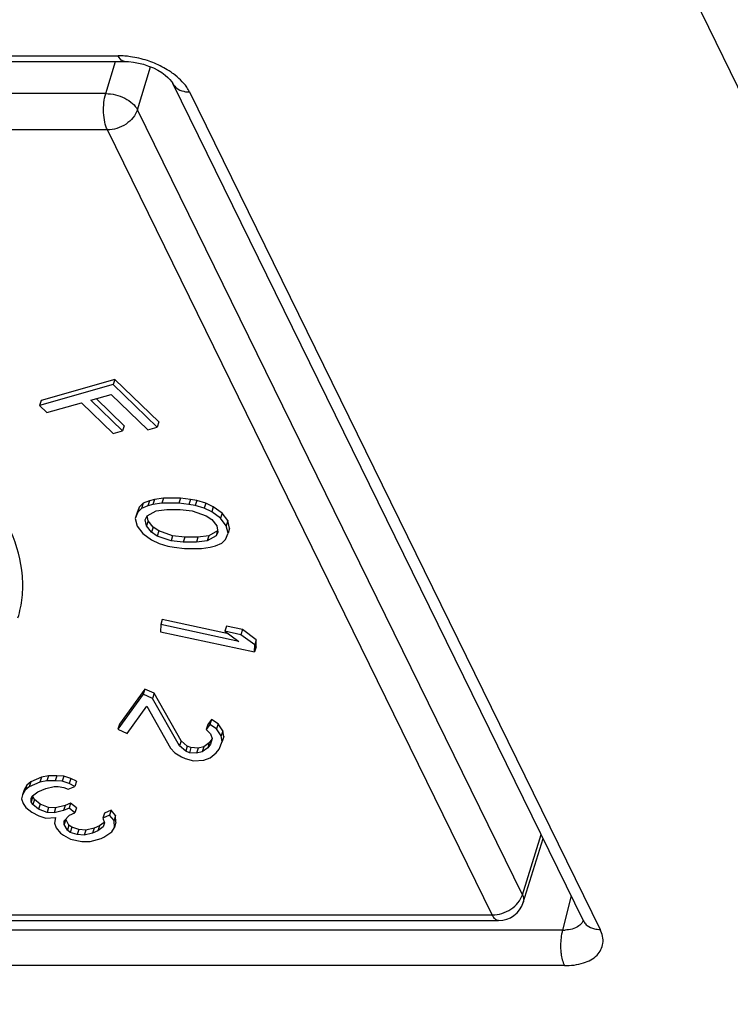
# Model space of a CAD drawing. Header units: millimetres. Extents: x 0 to 841, y 0 to 594.
# Tile 6 of 237: x 170.53 to 176.02, y 56.55 to 64.16. Entities that reach past the tile are written whole.
import ezdxf

# ---------------------------------------------------------------- set-up
doc = ezdxf.new("R2010")
doc.units = ezdxf.units.MM
doc.header["$LTSCALE"] = 46.255
doc.layers.get('0').update_dxf_attribs({"linetype": 'CONTINUOUS'})

msp = doc.modelspace()

# ---------------------------------------------------------------- linework, layer by layer
at = {"color": 9, "linetype": 'CONTINUOUS'}
for p, q in [((191.01709, 33.20064), (164.2453, 87.7558)), ((161.79016, 63.87594), (171.28864, 63.87594)), ((171.19214, 63.5838), (171.26902, 63.83261)), ((171.43736, 63.45947), (171.53961, 63.79036)), ((171.19214, 63.5838), (162.01837, 63.5838)), ((171.84005, 63.59639), (175.01631, 57.12385)), ((174.41457, 57.39256), (171.43736, 63.45947)), ((171.20473, 63.30281), (162.03096, 63.30281)), ((174.18194, 57.2359), (171.20473, 63.30281)), ((174.41457, 57.39256), (174.55846, 57.85819)), ((174.79067, 57.38498), (174.72502, 57.11974)), ((174.42148, 57.33366), (174.42144, 57.33351)), ((165.00817, 57.2359), (174.18194, 57.2359)), ((174.72502, 57.11974), (165.22655, 57.11974)), ((174.73927, 56.84429), (165.2408, 56.84429))]:
    msp.add_line(p, q, dxfattribs=at)
at = {"color": 7, "linetype": 'CONTINUOUS'}
for p, q in [((161.83858, 63.83261), (171.33706, 63.83261)), ((171.33739, 63.83261), (171.33706, 63.83261)), ((171.70892, 63.66494), (174.88518, 57.1924)), ((171.24964, 61.33466), (170.68107, 61.17297)), ((171.26174, 61.37382), (170.69317, 61.21213)), ((171.26174, 61.37382), (171.24964, 61.33466)), ((171.59026, 61.0067), (171.24964, 61.33466)), ((171.60237, 61.04587), (171.26174, 61.37382)), ((171.07656, 61.21463), (171.23383, 61.25936)), ((171.23383, 61.25936), (171.51768, 60.98606)), ((170.69317, 61.21213), (170.68107, 61.17297)), ((170.73784, 61.11831), (171.00398, 61.19399)), ((171.00398, 61.19399), (171.24998, 60.95714)), ((171.32257, 60.97778), (171.07656, 61.21463)), ((171.33467, 61.01695), (171.11731, 61.22622)), ((170.68107, 61.17297), (170.73784, 61.11831)), ((171.60237, 61.04587), (171.59026, 61.0067)), ((171.24998, 60.95714), (171.32257, 60.97778)), ((171.33467, 61.01695), (171.32257, 60.97778)), ((171.51768, 60.98606), (171.59026, 61.0067)), ((171.53023, 60.4372), (171.48123, 60.41756)), ((171.53023, 60.4372), (171.51813, 60.39803)), ((171.5694, 60.44707), (171.53023, 60.4372)), ((171.5694, 60.44707), (171.5573, 60.4079)), ((171.63792, 60.45704), (171.5694, 60.44707)), ((171.63792, 60.45704), (171.62582, 60.41788)), ((171.76997, 60.45752), (171.63792, 60.45704)), ((171.76997, 60.45752), (171.75786, 60.41835)), ((171.84817, 60.44807), (171.76997, 60.45752)), ((171.84817, 60.44807), (171.83606, 60.4089)), ((171.89702, 60.43851), (171.84817, 60.44807)), ((171.89702, 60.43851), (171.88492, 60.39934)), ((171.9654, 60.41929), (171.89702, 60.43851)), ((171.9654, 60.41929), (171.95329, 60.38013)), ((172.02394, 60.39031), (171.9654, 60.41929)), ((171.43963, 60.3491), (171.41983, 60.30038)), ((171.45174, 60.38827), (171.43193, 60.33955)), ((171.45174, 60.38827), (171.43963, 60.3491)), ((171.46912, 60.3784), (171.43963, 60.3491)), ((171.48123, 60.41756), (171.45174, 60.38827)), ((171.48123, 60.41756), (171.46912, 60.3784)), ((171.51813, 60.39803), (171.46912, 60.3784)), ((171.51285, 60.32018), (171.58151, 60.35934)), ((171.5573, 60.4079), (171.51813, 60.39803)), ((171.62582, 60.41788), (171.5573, 60.4079)), ((171.58151, 60.35934), (171.6647, 60.36937)), ((171.75786, 60.41835), (171.62582, 60.41788)), ((171.6647, 60.36937), (171.7674, 60.36973)), ((171.83606, 60.4089), (171.75786, 60.41835)), ((171.7674, 60.36973), (171.86027, 60.36034)), ((171.88492, 60.39934), (171.83606, 60.4089)), ((171.86027, 60.36034), (171.96768, 60.3218)), ((171.95329, 60.38013), (171.88492, 60.39934)), ((172.01184, 60.35115), (171.95329, 60.38013)), ((172.02394, 60.39031), (172.01184, 60.35115)), ((172.08006, 60.30274), (172.01184, 60.35115)), ((172.09217, 60.34191), (172.02394, 60.39031)), ((171.43193, 60.33955), (171.41983, 60.30038)), ((171.41983, 60.30038), (171.43421, 60.24206)), ((171.49803, 60.29093), (171.51285, 60.32018)), ((171.50757, 60.24232), (171.49803, 60.29093)), ((171.51967, 60.28148), (171.50757, 60.24232)), ((171.51967, 60.28148), (171.51211, 60.32003)), ((171.55856, 60.23297), (171.51967, 60.28148)), ((171.96768, 60.3218), (172.01155, 60.29277)), ((172.01155, 60.29277), (172.05043, 60.24426)), ((172.09217, 60.34191), (172.08006, 60.30274)), ((172.12379, 60.24452), (172.08006, 60.30274)), ((172.13589, 60.28369), (172.09217, 60.34191)), ((172.13589, 60.28369), (172.12379, 60.24452)), ((172.15027, 60.22536), (172.13589, 60.28369)), ((171.43421, 60.24206), (171.47794, 60.18383)), ((171.54645, 60.19381), (171.50757, 60.24232)), ((171.55856, 60.23297), (171.54645, 60.19381)), ((171.59032, 60.16478), (171.54645, 60.19381)), ((171.60243, 60.20394), (171.55856, 60.23297)), ((171.60243, 60.20394), (171.59032, 60.16478)), ((171.70983, 60.16541), (171.60243, 60.20394)), ((172.05726, 60.20557), (171.98859, 60.1664)), ((172.05726, 60.20557), (172.04515, 60.1664)), ((172.05997, 60.19564), (172.04515, 60.1664)), ((172.05043, 60.24426), (172.05997, 60.19564)), ((172.13817, 60.18619), (172.12379, 60.24452)), ((172.15027, 60.22536), (172.13817, 60.18619)), ((171.47794, 60.18383), (171.54616, 60.13543)), ((171.54616, 60.13543), (171.60471, 60.10645)), ((171.69772, 60.12624), (171.59032, 60.16478)), ((171.70983, 60.16541), (171.69772, 60.12624)), ((171.7906, 60.11684), (171.69772, 60.12624)), ((171.8027, 60.15601), (171.70983, 60.16541)), ((171.8027, 60.15601), (171.7906, 60.11684)), ((171.8933, 60.11721), (171.7906, 60.11684)), ((171.9054, 60.15638), (171.8027, 60.15601)), ((171.9054, 60.15638), (171.8933, 60.11721)), ((171.97649, 60.12724), (171.8933, 60.11721)), ((171.98859, 60.1664), (171.9054, 60.15638)), ((171.98859, 60.1664), (171.97649, 60.12724)), ((172.04515, 60.1664), (171.97649, 60.12724)), ((172.08888, 60.10818), (172.11837, 60.13747)), ((172.11837, 60.13747), (172.13817, 60.18619)), ((171.60471, 60.10645), (171.67308, 60.08723)), ((171.67308, 60.08723), (171.72194, 60.07768)), ((171.72194, 60.07768), (171.80014, 60.06823)), ((171.80014, 60.06823), (171.93218, 60.0687)), ((171.93218, 60.0687), (172.0007, 60.07867)), ((172.0007, 60.07867), (172.03987, 60.08854)), ((172.03987, 60.08854), (172.08888, 60.10818)), ((171.62915, 59.51893), (171.61705, 59.47976)), ((172.14041, 59.40945), (171.62915, 59.51893)), ((171.61705, 59.47976), (171.61514, 59.42484)), ((172.22074, 59.35048), (171.61705, 59.47976)), ((172.12639, 59.46778), (172.11429, 59.42861)), ((172.25023, 59.44126), (172.12639, 59.46778)), ((172.25023, 59.44126), (172.23813, 59.4021)), ((172.35668, 59.36313), (172.25023, 59.44126)), ((171.61514, 59.42484), (172.34268, 59.26904)), ((172.11429, 59.42861), (172.22074, 59.35048)), ((172.23813, 59.4021), (172.11429, 59.42861)), ((172.34458, 59.32397), (172.23813, 59.4021)), ((172.35668, 59.36313), (172.34458, 59.32397)), ((172.35478, 59.30821), (172.35668, 59.36313)), ((172.34268, 59.26904), (172.34458, 59.32397)), ((172.35478, 59.30821), (172.34268, 59.26904)), ((171.49448, 58.98079), (171.29868, 58.7104)), ((171.49448, 58.98079), (171.48238, 58.94162)), ((171.56674, 58.94934), (171.49448, 58.98079)), ((171.48238, 58.94162), (171.28657, 58.67123)), ((171.55464, 58.91018), (171.48238, 58.94162)), ((171.56674, 58.94934), (171.55464, 58.91018)), ((171.76365, 58.54264), (171.55464, 58.91018)), ((171.77575, 58.58181), (171.56674, 58.94934)), ((171.35883, 58.63979), (171.51113, 58.85009)), ((171.51113, 58.85009), (171.6931, 58.52396)), ((172.00932, 58.74687), (171.98212, 58.70931)), ((172.00932, 58.74687), (171.99722, 58.7077)), ((172.06169, 58.7142), (172.00932, 58.74687)), ((171.29868, 58.7104), (171.28657, 58.67123)), ((171.28657, 58.67123), (171.35883, 58.63979)), ((171.98212, 58.70931), (171.97002, 58.67015)), ((171.99722, 58.7077), (171.97002, 58.67015)), ((171.97002, 58.67015), (172.0025, 58.63626)), ((172.04958, 58.67503), (171.99722, 58.7077)), ((172.06169, 58.7142), (172.04958, 58.67503)), ((172.08564, 58.61983), (172.04958, 58.67503)), ((172.09774, 58.659), (172.06169, 58.7142)), ((172.01324, 58.59481), (171.99269, 58.56643)), ((172.01509, 58.60115), (172.00234, 58.5573)), ((172.0025, 58.63626), (172.01509, 58.60115)), ((172.09774, 58.659), (172.08564, 58.61983)), ((172.09279, 58.57721), (172.08564, 58.61983)), ((172.10489, 58.61638), (172.09279, 58.57721)), ((172.10489, 58.61638), (172.09774, 58.659)), ((171.6931, 58.52396), (171.72558, 58.49007)), ((171.77575, 58.58181), (171.76365, 58.54264)), ((171.81058, 58.50247), (171.76365, 58.54264)), ((171.82268, 58.54163), (171.77575, 58.58181)), ((171.82268, 58.54163), (171.81058, 58.50247)), ((171.85159, 58.52905), (171.82268, 58.54163)), ((171.85159, 58.52905), (171.83949, 58.48989)), ((171.90582, 58.52521), (171.85159, 58.52905)), ((171.90582, 58.52521), (171.89372, 58.48604)), ((171.95104, 58.53516), (171.90582, 58.52521)), ((171.95104, 58.53516), (171.93894, 58.496)), ((171.98059, 58.52726), (171.93894, 58.496)), ((171.99269, 58.56643), (171.95104, 58.53516)), ((171.99269, 58.56643), (171.98059, 58.52726)), ((172.00234, 58.5573), (171.98059, 58.52726)), ((172.04741, 58.4883), (172.06917, 58.51835)), ((172.06917, 58.51835), (172.09279, 58.57721)), ((171.72558, 58.49007), (171.77795, 58.4574)), ((171.77795, 58.4574), (171.80685, 58.44482)), ((171.80685, 58.44482), (171.8701, 58.42718)), ((171.83949, 58.48989), (171.81058, 58.50247)), ((171.89372, 58.48604), (171.83949, 58.48989)), ((171.93894, 58.496), (171.89372, 58.48604)), ((171.94966, 58.43206), (172.00032, 58.44953)), ((172.00032, 58.44953), (172.04741, 58.4883)), ((171.8701, 58.42718), (171.94966, 58.43206)), ((170.69566, 58.30208), (170.61167, 58.26578)), ((170.69566, 58.30208), (170.68355, 58.26292)), ((170.74882, 58.31146), (170.69566, 58.30208)), ((170.74882, 58.31146), (170.73671, 58.2723)), ((170.81315, 58.31207), (170.74882, 58.31146)), ((170.81315, 58.31207), (170.80104, 58.27291)), ((170.86698, 58.30815), (170.81315, 58.31207)), ((170.86698, 58.30815), (170.85488, 58.26898)), ((170.92149, 58.29091), (170.86698, 58.30815)), ((170.92149, 58.29091), (170.90939, 58.25174)), ((170.9655, 58.26914), (170.92149, 58.29091)), ((170.58085, 58.23886), (170.5612, 58.20317)), ((170.58085, 58.23886), (170.56875, 58.19969)), ((170.59957, 58.22661), (170.56875, 58.19969)), ((170.61167, 58.26578), (170.58085, 58.23886)), ((170.61167, 58.26578), (170.59957, 58.22661)), ((170.68355, 58.26292), (170.59957, 58.22661)), ((170.66592, 58.1873), (170.72891, 58.21453)), ((170.73671, 58.2723), (170.68355, 58.26292)), ((170.72891, 58.21453), (170.79257, 58.22845)), ((170.80104, 58.27291), (170.73671, 58.2723)), ((170.79257, 58.22845), (170.82473, 58.22875)), ((170.85488, 58.26898), (170.80104, 58.27291)), ((170.82473, 58.22875), (170.86807, 58.22029)), ((170.90939, 58.25174), (170.85488, 58.26898)), ((170.86807, 58.22029), (170.90091, 58.20728)), ((170.90091, 58.20728), (170.95339, 58.22997)), ((170.95339, 58.22997), (170.90939, 58.25174)), ((170.9655, 58.26914), (170.95339, 58.22997)), ((170.5491, 58.164), (170.53995, 58.13285)), ((170.5612, 58.20317), (170.5491, 58.164)), ((170.56875, 58.19969), (170.5491, 58.164)), ((170.61478, 58.138), (170.6246, 58.15584)), ((170.61612, 58.11138), (170.61478, 58.138)), ((170.62823, 58.15055), (170.61612, 58.11138)), ((170.6246, 58.15584), (170.66592, 58.1873)), ((170.62823, 58.15055), (170.62795, 58.15601)), ((170.64007, 58.12847), (170.62823, 58.15055)), ((170.53995, 58.13285), (170.55247, 58.09746)), ((170.55247, 58.09746), (170.57548, 58.06662)), ((170.57548, 58.06662), (170.62016, 58.03153)), ((170.62797, 58.0893), (170.61612, 58.11138)), ((170.64007, 58.12847), (170.62797, 58.0893)), ((170.67265, 58.05422), (170.62797, 58.0893)), ((170.68475, 58.09339), (170.64007, 58.12847)), ((170.68475, 58.09339), (170.67265, 58.05422)), ((170.75043, 58.06738), (170.68475, 58.09339)), ((170.75043, 58.06738), (170.73833, 58.02822)), ((170.80426, 58.06346), (170.75043, 58.06738)), ((170.80426, 58.06346), (170.79216, 58.02429)), ((170.87842, 58.08191), (170.80426, 58.06346)), ((170.87842, 58.08191), (170.86632, 58.04275)), ((170.90831, 58.0609), (170.86632, 58.04275)), ((170.92041, 58.10006), (170.87842, 58.08191)), ((170.92041, 58.10006), (170.90831, 58.0609)), ((170.95299, 58.02581), (170.90831, 58.0609)), ((170.96509, 58.06498), (170.92041, 58.10006)), ((170.96509, 58.06498), (170.95299, 58.02581)), ((170.62016, 58.03153), (170.67534, 58.00099)), ((170.73833, 58.02822), (170.67265, 58.05422)), ((170.67534, 58.00099), (170.72985, 57.98376)), ((170.72985, 57.98376), (170.80468, 57.9889)), ((170.79216, 58.02429), (170.73833, 58.02822)), ((170.86632, 58.04275), (170.79216, 58.02429)), ((170.80468, 57.9889), (170.7962, 57.94444)), ((170.87035, 57.9629), (170.911, 58.00766)), ((170.911, 58.00766), (170.95299, 58.02581)), ((171.18177, 58.02266), (171.16967, 57.98349)), ((171.22216, 58.00618), (171.16967, 57.98349)), ((171.16967, 57.98349), (171.18219, 57.9481)), ((171.23426, 58.04534), (171.18177, 58.02266)), ((171.23426, 58.04534), (171.22216, 58.00618)), ((171.25634, 57.96656), (171.22216, 58.00618)), ((171.26845, 58.00573), (171.23426, 58.04534)), ((171.26845, 58.00573), (171.25634, 57.96656)), ((171.27114, 57.95249), (171.26845, 58.00573)), ((170.7962, 57.94444), (170.80871, 57.90906)), ((170.80871, 57.90906), (170.8429, 57.86944)), ((170.8717, 57.93628), (170.87035, 57.9629)), ((170.8838, 57.97545), (170.8717, 57.93628)), ((170.89539, 57.89213), (170.8717, 57.93628)), ((170.90749, 57.93129), (170.8838, 57.97545)), ((170.90749, 57.93129), (170.89539, 57.89213)), ((170.92983, 57.91375), (170.90749, 57.93129)), ((170.92983, 57.91375), (170.91773, 57.87459)), ((170.98434, 57.89652), (170.92983, 57.91375)), ((171.14382, 57.92466), (171.10183, 57.90651)), ((171.14382, 57.92466), (171.13172, 57.88549)), ((171.17303, 57.91695), (171.13172, 57.88549)), ((171.17941, 57.95175), (171.14382, 57.92466)), ((171.18219, 57.9481), (171.17303, 57.91695)), ((171.23938, 57.87764), (171.25903, 57.91333)), ((171.25903, 57.91333), (171.25634, 57.96656)), ((171.27114, 57.95249), (171.25903, 57.91333)), ((170.8429, 57.86944), (170.86524, 57.8519)), ((170.86524, 57.8519), (170.92042, 57.82135)), ((170.91773, 57.87459), (170.89539, 57.89213)), ((170.97223, 57.85735), (170.91773, 57.87459)), ((170.98434, 57.89652), (170.97223, 57.85735)), ((171.02607, 57.85342), (170.97223, 57.85735)), ((171.03817, 57.89259), (170.98434, 57.89652)), ((171.03817, 57.89259), (171.02607, 57.85342)), ((171.08973, 57.86734), (171.02607, 57.85342)), ((171.10183, 57.90651), (171.03817, 57.89259)), ((171.10183, 57.90651), (171.08973, 57.86734)), ((171.13172, 57.88549), (171.08973, 57.86734)), ((171.15608, 57.82803), (171.17707, 57.8371)), ((171.17707, 57.8371), (171.23938, 57.87764)), ((170.92042, 57.82135), (171.00709, 57.80442)), ((171.00709, 57.80442), (171.07142, 57.80503)), ((171.07142, 57.80503), (171.15608, 57.82803)), ((174.42144, 57.33351), (174.57387, 57.82678)), ((165.05659, 57.19256), (174.23035, 57.19256)), ((174.88565, 57.19173), (174.88569, 57.19163))]:
    msp.add_line(p, q, dxfattribs=at)
msp.add_lwpolyline([(171.33739, 63.83264), (171.36926, 63.83147), (171.4062, 63.82742), (171.44523, 63.82023), (171.48464, 63.81004), (171.5234, 63.79709), (171.56054, 63.78168), (171.59467, 63.76448), (171.62511, 63.74614), (171.65142, 63.72734), (171.67284, 63.70918), (171.68918, 63.69263), (171.70074, 63.67839), (171.70763, 63.6676), (171.70905, 63.66486)], dxfattribs=at)
at = {"color": 9, "linetype": 'CONTINUOUS'}
for centre, radius, start, end in [((171.28806, 63.23004), 0.6459, 85.455012, 89.948777), ((171.27132, 63.09703), 0.78023, 67.558278, 71.883766), ((171.80312, 63.71064), 0.10462, 205.946405, 222.220263), ((171.83994, 63.79793), 0.20155, 265.617719, 270.032816), ((174.79836, 57.22938), 0.09403, 315.007478, 323.083871), ((174.97942, 57.23811), 0.10462, 206.004152, 222.212674), ((174.73332, 57.42617), 0.30653, 268.445967, 272.122595)]:
    msp.add_arc(centre, radius, start, end, dxfattribs=at)
at = {"color": 7, "linetype": 'CONTINUOUS'}
msp.add_arc((174.23035, 57.39256), 0.2, 270.024973, 342.87162, dxfattribs=at)
at = {"color": 9, "linetype": 'CONTINUOUS'}
for points, knots in [([(171.33706, 63.83264), (171.33262, 63.83268), (171.31024, 63.83838), (171.29653, 63.85986), (171.28864, 63.87594)], [0, 0, 0, 0, 0.1984348, 1, 1, 1, 1]), ([(171.51393, 63.83858), (171.47124, 63.85255), (171.41291, 63.86623), (171.35377, 63.87277), (171.33925, 63.87391)], [0, 0, 0, 0, 0.7551379, 1, 1, 1, 1]), ([(171.71526, 63.7367), (171.70444, 63.7447), (171.6584, 63.77634), (171.60834, 63.80198), (171.56917, 63.81816)], [0, 0, 0, 0, 0.240938, 1, 1, 1, 1]), ([(171.84005, 63.59639), (171.83388, 63.60908), (171.80151, 63.66332), (171.75452, 63.70767), (171.71526, 63.7367)], [0, 0, 0, 0, 0.2242202, 1, 1, 1, 1]), ([(171.72565, 63.64034), (171.72991, 63.63565), (171.74968, 63.61749), (171.77524, 63.60639), (171.79505, 63.6016)], [0, 0, 0, 0, 0.2371783, 1, 1, 1, 1]), ([(171.20473, 63.30281), (171.19553, 63.32156), (171.18224, 63.366), (171.17387, 63.4375), (171.17611, 63.5122), (171.18517, 63.56125), (171.19214, 63.5838)], [0, 0, 0, 0, 0.2190261, 0.4806644, 0.7525741, 1, 1, 1, 1]), ([(171.19214, 63.5838), (171.21738, 63.5838), (171.26866, 63.57688), (171.33981, 63.55076), (171.39908, 63.51224), (171.42847, 63.47758), (171.43736, 63.45947)], [0, 0, 0, 0, 0.2647167, 0.5366313, 0.7885139, 1, 1, 1, 1]), ([(171.43736, 63.45947), (171.42342, 63.41438), (171.36989, 63.3543), (171.28115, 63.31172), (171.22978, 63.30281), (171.20473, 63.30281)], [0, 0, 0, 0, 0.4803823, 0.7450944, 1, 1, 1, 1]), ([(174.18194, 57.2359), (174.20699, 57.2359), (174.25836, 57.24481), (174.3471, 57.28739), (174.40063, 57.34747), (174.41457, 57.39256)], [0, 0, 0, 0, 0.2549246, 0.5196302, 1, 1, 1, 1]), ([(174.41457, 57.39256), (174.41923, 57.38306), (174.42576, 57.36356), (174.42428, 57.34279), (174.42148, 57.33366)], [0, 0, 0, 0, 0.5257324, 1, 1, 1, 1]), ([(174.23035, 57.19256), (174.22592, 57.19256), (174.2135, 57.19548), (174.19587, 57.21091), (174.18648, 57.22665), (174.18194, 57.2359)], [0, 0, 0, 0, 0.1958421, 0.5447898, 1, 1, 1, 1]), ([(174.86486, 57.16289), (174.86078, 57.15881), (174.84145, 57.14253), (174.81744, 57.13257), (174.79868, 57.1276)], [0, 0, 0, 0, 0.2289958, 1, 1, 1, 1]), ([(174.90194, 57.16782), (174.90622, 57.16311), (174.92608, 57.14488), (174.95178, 57.13376), (174.97169, 57.12898)], [0, 0, 0, 0, 0.237118, 1, 1, 1, 1]), ([(174.72501, 57.11976), (174.7219, 57.10893), (174.71119, 57.06132), (174.70853, 57.01204), (174.71047, 56.97462)], [0, 0, 0, 0, 0.2312488, 1, 1, 1, 1]), ([(174.73927, 56.84429), (174.78915, 56.8442), (174.87983, 56.85486), (174.99519, 56.91243), (175.05131, 57.01777), (175.03232, 57.09122), (175.01631, 57.12385)], [0, 0, 0, 0, 0.3111263, 0.5625019, 0.7732823, 1, 1, 1, 1]), ([(174.71047, 56.97462), (174.71111, 56.96217), (174.71527, 56.91784), (174.72509, 56.87316), (174.73927, 56.84429)], [0, 0, 0, 0, 0.2793377, 1, 1, 1, 1])]:
    msp.add_open_spline(points, degree=3, knots=knots, dxfattribs=at)
for points in [[(171.79505, 63.6016), (171.80472, 63.59926), (171.81462, 63.59774), (171.82454, 63.59697)], [(174.88488, 57.19318), (174.88205, 57.18597), (174.87818, 57.1791), (174.87354, 57.1729)], [(174.79868, 57.1276), (174.7811, 57.12294), (174.76285, 57.12054), (174.74468, 57.11985)], [(174.97169, 57.12898), (174.98625, 57.12549), (175.00134, 57.12385), (175.01631, 57.12385)]]:
    msp.add_open_spline(points, degree=3, dxfattribs=at)
at = {"color": 7, "linetype": 'CONTINUOUS'}
msp.add_open_spline([(170.51342, 59.53123), (170.52932, 59.5827), (170.5512, 59.69045), (170.55281, 59.91929), (170.50559, 60.0909), (170.45921, 60.20013)], degree=3, knots=[0, 0, 0, 0, 0.2364984, 0.4789656, 1, 1, 1, 1], dxfattribs=at)

doc.saveas('drawing.dxf')
